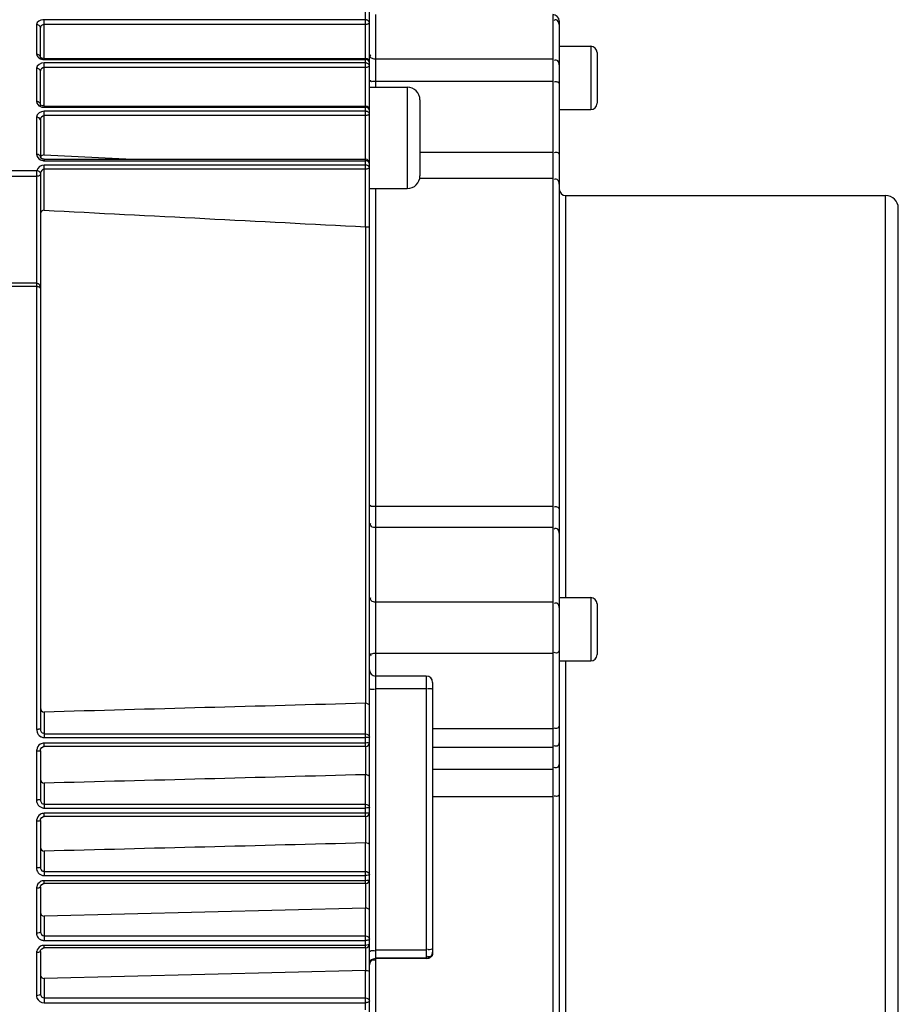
# Model space of a CAD drawing. Header units: millimetres. Extents: x 0 to 11890, y 0 to 8410.
# Tile 11 of 104: x 4743 to 4812, y 5048 to 5126. Entities that reach past the tile are written whole.
import ezdxf

# ---------------------------------------------------------------- set-up
doc = ezdxf.new("R2010")
doc.units = ezdxf.units.MM
doc.header["$LTSCALE"] = 653.95
doc.layers.add('304304000121DXF_CONTINUOUS_LINE', color=7, linetype='CONTINUOUS')

msp = doc.modelspace()

# ---------------------------------------------------------------- linework, layer by layer
at = {"layer": '304304000121DXF_CONTINUOUS_LINE', "color": 9, "linetype": 'Continuous'}
for p, q in [((4770.294, 5109.694), (4770.294, 5139.252)), ((4744.894, 5122.913), (4744.894, 5126.048)), ((4770.294, 5126.048), (4744.894, 5126.048)), ((4771.094, 5120.716), (4771.094, 5126.454)), ((4785.094, 5126.454), (4785.094, 5021.874)), ((4744.294, 5125.674), (4744.294, 5123.324)), ((4770.294, 5125.669), (4744.894, 5125.669)), ((4788.094, 5123.953), (4788.094, 5118.953)), ((4744.894, 5122.913), (4770.294, 5122.913)), ((4785.094, 5122.93), (4771.094, 5122.93)), ((4744.294, 5122.218), (4744.294, 5119.587)), ((4744.894, 5119.271), (4744.894, 5122.637)), ((4770.294, 5122.637), (4744.894, 5122.637)), ((4770.294, 5122.274), (4744.894, 5122.274)), ((4785.094, 5121.158), (4771.094, 5121.158)), ((4773.594, 5120.716), (4773.594, 5112.716)), ((4744.894, 5119.223), (4744.894, 5119.129)), ((4744.894, 5119.129), (4770.294, 5119.129)), ((4744.294, 5118.353), (4744.294, 5115.422)), ((4744.894, 5115.369), (4744.894, 5118.821)), ((4770.294, 5118.821), (4744.894, 5118.821)), ((4770.294, 5118.475), (4744.894, 5118.475)), ((4774.594, 5115.581), (4785.094, 5115.581)), ((4744.894, 5115.024), (4744.894, 5114.912)), ((4744.894, 5114.912), (4770.294, 5114.912)), ((4744.894, 5110.998), (4744.894, 5114.568)), ((4770.294, 5114.568), (4744.894, 5114.568)), ((4728.094, 5114.141), (4744.304, 5114.141)), ((4728.094, 5113.682), (4744.294, 5113.682)), ((4744.294, 5113.682), (4744.294, 5070.011)), ((4744.599, 5113.932), (4744.594, 5113.855)), ((4744.594, 5113.855), (4744.594, 5113.801)), ((4770.294, 5114.242), (4744.894, 5114.242)), ((4774.594, 5113.541), (4785.094, 5113.541)), ((4771.094, 5028.096), (4771.094, 5112.716)), ((4786.094, 5112.164), (4786.094, 5080.4)), ((4811.394, 5036.164), (4811.394, 5112.164)), ((4770.31, 5072.058), (4770.31, 5109.693)), ((4744.294, 5105.232), (4721.594, 5105.232)), ((4744.294, 5104.971), (4721.594, 5104.971)), ((4785.094, 5087.59), (4771.094, 5087.59)), ((4785.094, 5085.936), (4771.094, 5085.936)), ((4788.094, 5080.4), (4788.094, 5075.4)), ((4785.094, 5080.051), (4771.094, 5080.051)), ((4785.094, 5075.994), (4771.094, 5075.994)), ((4786.094, 5075.4), (4786.094, 5036.164)), ((4775.094, 5074.202), (4775.094, 5051.886)), ((4775.094, 5073.186), (4771.094, 5073.186)), ((4770.294, 5068.64), (4770.294, 5072.058)), ((4744.894, 5071.364), (4744.894, 5069.353)), ((4785.094, 5070.028), (4775.594, 5070.028)), ((4744.894, 5069.64), (4770.294, 5069.64)), ((4744.894, 5069.353), (4770.294, 5069.353)), ((4770.294, 5068.916), (4744.894, 5068.916)), ((4744.894, 5068.64), (4744.894, 5068.916)), ((4770.31, 5066.414), (4770.31, 5068.64)), ((4785.094, 5068.567), (4775.594, 5068.567)), ((4744.294, 5068.263), (4744.294, 5064.413)), ((4775.594, 5066.862), (4785.094, 5066.862)), ((4770.294, 5063.114), (4770.294, 5066.413)), ((4744.894, 5065.746), (4744.894, 5063.782)), ((4775.594, 5064.694), (4785.094, 5064.694)), ((4744.894, 5064.095), (4770.294, 5064.095)), ((4744.894, 5063.782), (4770.294, 5063.782)), ((4770.294, 5063.364), (4744.894, 5063.364)), ((4744.894, 5063.114), (4744.894, 5063.364)), ((4770.31, 5061.026), (4770.31, 5063.114)), ((4744.294, 5062.739), (4744.294, 5059.049)), ((4770.294, 5057.817), (4770.294, 5061.026)), ((4744.894, 5060.378), (4744.894, 5058.444)), ((4744.894, 5058.781), (4770.294, 5058.781)), ((4744.894, 5058.444), (4770.294, 5058.444)), ((4770.294, 5058.043), (4744.894, 5058.043)), ((4744.894, 5057.817), (4744.894, 5058.043)), ((4770.31, 5055.874), (4770.31, 5057.817)), ((4744.294, 5057.443), (4744.294, 5053.902)), ((4744.894, 5055.239), (4744.894, 5053.322)), ((4770.294, 5052.734), (4770.294, 5055.874)), ((4744.894, 5053.682), (4770.294, 5053.682)), ((4744.894, 5053.322), (4770.294, 5053.322)), ((4770.294, 5052.936), (4744.894, 5052.936)), ((4744.894, 5052.734), (4744.894, 5052.936)), ((4744.294, 5052.361), (4744.294, 5048.961)), ((4770.31, 5050.943), (4770.31, 5052.734)), ((4775.094, 5052.56), (4771.094, 5052.56)), ((4775.094, 5051.924), (4771.094, 5051.924)), ((4770.294, 5047.854), (4770.294, 5050.943)), ((4744.894, 5050.315), (4744.894, 5048.404)), ((4744.894, 5048.787), (4770.294, 5048.787)), ((4744.894, 5048.404), (4770.294, 5048.404))]:
    msp.add_line(p, q, dxfattribs=at)
at = {"layer": '304304000121DXF_CONTINUOUS_LINE', "color": 7, "linetype": 'Continuous'}
for p, q in [((4770.594, 5068.94), (4770.594, 5138.965)), ((4744.594, 5122.989), (4744.594, 5125.438)), ((4785.594, 5125.953), (4785.594, 5022.375)), ((4785.594, 5123.953), (4788.094, 5123.953)), ((4744.599, 5123.093), (4744.593, 5123.103)), ((4744.616, 5123.075), (4744.599, 5123.093)), ((4744.894, 5122.989), (4770.294, 5122.989)), ((4788.594, 5123.453), (4788.594, 5119.453)), ((4744.594, 5119.223), (4744.594, 5121.997)), ((4770.594, 5120.716), (4773.594, 5120.716)), ((4744.598, 5119.358), (4744.594, 5119.378)), ((4744.894, 5119.223), (4770.294, 5119.223)), ((4774.594, 5119.716), (4774.594, 5113.716)), ((4785.594, 5118.953), (4788.094, 5118.953)), ((4744.594, 5118.15), (4744.594, 5115.232)), ((4744.603, 5115.183), (4744.594, 5115.232)), ((4744.894, 5115.369), (4751.88, 5115.024)), ((4744.894, 5115.024), (4770.294, 5115.024)), ((4744.594, 5113.801), (4744.594, 5113.857)), ((4744.594, 5113.797), (4744.594, 5070.03)), ((4770.594, 5112.716), (4773.594, 5112.716)), ((4786.094, 5112.164), (4811.394, 5112.164)), ((4812.394, 5037.164), (4812.394, 5111.164)), ((4785.594, 5080.4), (4788.094, 5080.4)), ((4788.594, 5079.9), (4788.594, 5075.9)), ((4785.594, 5075.4), (4788.094, 5075.4)), ((4775.094, 5074.202), (4771.094, 5074.202)), ((4775.594, 5073.702), (4775.594, 5052.424)), ((4744.707, 5068.563), (4744.841, 5068.634)), ((4744.841, 5068.634), (4744.894, 5068.64)), ((4770.294, 5068.64), (4744.894, 5068.64)), ((4770.594, 5063.414), (4770.594, 5068.934)), ((4744.594, 5068.29), (4744.594, 5064.458)), ((4744.846, 5063.109), (4744.894, 5063.114)), ((4770.294, 5063.114), (4744.894, 5063.114)), ((4770.594, 5005.155), (4770.594, 5063.368)), ((4744.594, 5062.791), (4744.612, 5062.9)), ((4744.594, 5062.791), (4744.594, 5059.118)), ((4744.594, 5057.52), (4744.61, 5057.615)), ((4744.843, 5057.813), (4744.894, 5057.817)), ((4770.294, 5057.817), (4744.894, 5057.817)), ((4744.594, 5057.52), (4744.594, 5053.995)), ((4770.294, 5055.874), (4744.894, 5055.239)), ((4744.594, 5052.461), (4744.609, 5052.546)), ((4744.594, 5052.461), (4744.594, 5049.077)), ((4744.845, 5052.73), (4744.894, 5052.734)), ((4770.294, 5052.734), (4744.894, 5052.734)), ((4775.094, 5051.886), (4771.094, 5051.886)), ((4770.294, 5050.943), (4744.894, 5050.315))]:
    msp.add_line(p, q, dxfattribs=at)
for points in [[(4744.894, 5122.989), (4744.873, 5122.99), (4744.717, 5123.019), (4744.616, 5123.075)], [(4744.894, 5119.223), (4744.752, 5119.245), (4744.644, 5119.301), (4744.598, 5119.358)], [(4744.894, 5115.024), (4744.765, 5115.046), (4744.658, 5115.107), (4744.603, 5115.183)], [(4744.594, 5068.29), (4744.616, 5068.421), (4744.707, 5068.563)], [(4744.612, 5062.9), (4744.706, 5063.042), (4744.846, 5063.109)], [(4744.61, 5057.615), (4744.703, 5057.748), (4744.843, 5057.813)], [(4744.609, 5052.546), (4744.702, 5052.67), (4744.845, 5052.73)]]:
    msp.add_lwpolyline(points, dxfattribs=at)
at = {"layer": '304304000121DXF_CONTINUOUS_LINE', "color": 9, "linetype": 'Continuous'}
for centre, radius, start, end in [((4744.894, 5125.11), 0.937, 90.02984, 95.8867), ((4744.897, 5119.886), 0.756, 246.29196, 255.831), ((4744.905, 5115.62), 0.71, 244.0646, 260.31751), ((4776.639, 5113.732), 32.345, 179.87808, 180.08907), ((4744.291, 5073.515), 3.503, 270.05042, 272.41127), ((4745.023, 5070.012), 0.729, 180.01035, 198.13926), ((4744.973, 5068.263), 0.679, 175.44619, 179.98288), ((4744.997, 5068.261), 0.704, 169.69527, 175.44467), ((4744.962, 5064.414), 0.668, 180.0689, 197.63601), ((4744.919, 5064.41), 0.631, 238.87535, 250.82205), ((4744.913, 5062.738), 0.619, 172.49324, 179.95217), ((4744.912, 5059.08), 0.638, 239.96994, 251.56829), ((4744.906, 5053.967), 0.647, 241.02288, 252.68577)]:
    msp.add_arc(centre, radius, start, end, dxfattribs=at)
at = {"layer": '304304000121DXF_CONTINUOUS_LINE', "color": 7, "linetype": 'Continuous'}
for centre, radius, start, end in [((4785.094, 5125.954), 0.5, 0, 90), ((4788.094, 5123.453), 0.5, 0, 90), ((4770.294, 5122.689), 0.3, 0.00418, 90), ((4773.594, 5119.716), 1, 0, 90), ((4770.294, 5118.923), 0.3, 0.00156, 90), ((4788.094, 5119.453), 0.5, 270, 360), ((4770.294, 5114.724), 0.3, 0.00195, 90), ((4773.594, 5113.716), 1, 270, 360), ((4786.094, 5112.664), 0.5, 180, 270), ((4811.394, 5111.164), 1, 0, 90), ((4788.094, 5079.9), 0.5, 0, 90), ((4788.094, 5075.9), 0.5, 270, 360), ((4771.094, 5074.702), 0.5, 180, 270), ((4775.094, 5073.702), 0.5, 0, 90), ((4770.294, 5068.94), 0.3, 270, 358.80684), ((4770.294, 5063.414), 0.3, 270, 359.18046), ((4770.294, 5058.117), 0.3, 270, 359.5046), ((4770.294, 5053.034), 0.3, 270, 359.83071), ((4775.094, 5052.386), 0.5, 270, 360), ((4771.094, 5051.386), 0.5, 90, 180)]:
    msp.add_arc(centre, radius, start, end, dxfattribs=at)
at = {"layer": '304304000121DXF_CONTINUOUS_LINE', "color": 9, "linetype": 'Continuous'}
for points in [[(4744.798, 5126.043), (4744.591, 5126.022), (4744.294, 5125.883), (4744.294, 5125.674)], [(4785.594, 5125.661), (4785.594, 5125.813), (4785.496, 5126.043), (4785.344, 5126.043)], [(4744.594, 5125.438), (4744.594, 5125.565), (4744.421, 5125.674), (4744.294, 5125.674)], [(4744.294, 5123.324), (4744.294, 5123.169), (4744.449, 5123.027), (4744.593, 5122.971)], [(4744.894, 5122.637), (4744.65, 5122.637), (4744.294, 5122.462), (4744.294, 5122.218)], [(4744.894, 5122.274), (4744.763, 5122.274), (4744.554, 5122.12), (4744.611, 5122.003)], [(4744.294, 5119.587), (4744.294, 5119.423), (4744.442, 5119.26), (4744.593, 5119.194)], [(4744.894, 5118.821), (4744.64, 5118.821), (4744.294, 5118.607), (4744.294, 5118.353)], [(4744.894, 5118.475), (4744.752, 5118.475), (4744.553, 5118.286), (4744.612, 5118.157)], [(4744.294, 5115.422), (4744.294, 5115.244), (4744.435, 5115.06), (4744.594, 5114.982)], [(4744.894, 5114.568), (4744.651, 5114.568), (4744.353, 5114.379), (4744.304, 5114.141)], [(4744.894, 5114.242), (4744.751, 5114.242), (4744.619, 5114.073), (4744.599, 5113.932)], [(4744.594, 5070.03), (4744.594, 5069.898), (4744.693, 5069.648), (4744.814, 5069.701)], [(4744.33, 5069.785), (4744.375, 5069.648), (4744.473, 5069.52), (4744.595, 5069.443)], [(4770.294, 5069.64), (4770.427, 5069.64), (4770.594, 5069.508), (4770.594, 5069.375)], [(4744.587, 5068.822), (4744.441, 5068.729), (4744.336, 5068.557), (4744.305, 5068.386)], [(4744.325, 5064.211), (4744.369, 5064.073), (4744.469, 5063.945), (4744.593, 5063.87)], [(4744.594, 5064.458), (4744.594, 5064.323), (4744.668, 5064.112), (4744.802, 5064.112)], [(4770.294, 5064.095), (4770.427, 5064.095), (4770.594, 5063.964), (4770.594, 5063.83)], [(4744.588, 5063.276), (4744.434, 5063.182), (4744.323, 5062.998), (4744.299, 5062.819)], [(4744.594, 5059.118), (4744.594, 5058.991), (4744.674, 5058.798), (4744.802, 5058.798)], [(4744.327, 5058.853), (4744.371, 5058.72), (4744.472, 5058.598), (4744.593, 5058.528)], [(4770.294, 5058.781), (4770.427, 5058.781), (4770.594, 5058.65), (4770.594, 5058.517)], [(4744.589, 5057.959), (4744.445, 5057.875), (4744.335, 5057.713), (4744.304, 5057.549)], [(4744.328, 5053.71), (4744.374, 5053.583), (4744.474, 5053.467), (4744.593, 5053.402)], [(4744.594, 5053.995), (4744.594, 5053.851), (4744.749, 5053.682), (4744.894, 5053.682)], [(4770.294, 5053.682), (4770.427, 5053.682), (4770.594, 5053.551), (4770.594, 5053.417)], [(4744.59, 5052.857), (4744.452, 5052.779), (4744.341, 5052.63), (4744.307, 5052.475)], [(4744.594, 5049.077), (4744.594, 5048.938), (4744.755, 5048.787), (4744.894, 5048.787)], [(4744.329, 5048.775), (4744.409, 5048.565), (4744.668, 5048.404), (4744.894, 5048.404)], [(4770.294, 5048.787), (4770.427, 5048.787), (4770.594, 5048.656), (4770.594, 5048.522)]]:
    msp.add_open_spline(points, degree=3, dxfattribs=at)
for points, knots in [([(4770.439, 5126.009), (4770.417, 5126.021), (4770.369, 5126.04), (4770.319, 5126.048), (4770.294, 5126.048)], [0, 0, 0, 0, 0.508117, 1, 1, 1, 1]), ([(4770.594, 5125.809), (4770.594, 5125.849), (4770.551, 5125.933), (4770.481, 5125.986), (4770.439, 5126.009)], [0, 0, 0, 0, 0.456097, 1, 1, 1, 1]), ([(4785.344, 5126.043), (4785.32, 5126.043), (4785.267, 5126.032), (4785.219, 5126.006), (4785.195, 5125.989)], [0, 0, 0, 0, 0.444376, 1, 1, 1, 1]), ([(4744.894, 5125.669), (4744.817, 5125.669), (4744.686, 5125.643), (4744.584, 5125.491), (4744.611, 5125.443)], [0, 0, 0, 0, 0.581216, 1, 1, 1, 1]), ([(4770.438, 5125.692), (4770.415, 5125.684), (4770.367, 5125.673), (4770.318, 5125.669), (4770.294, 5125.669)], [0, 0, 0, 0, 0.498004, 1, 1, 1, 1]), ([(4770.545, 5125.742), (4770.53, 5125.731), (4770.495, 5125.712), (4770.458, 5125.698), (4770.438, 5125.692)], [0, 0, 0, 0, 0.468765, 1, 1, 1, 1]), ([(4770.594, 5125.809), (4770.594, 5125.797), (4770.581, 5125.769), (4770.558, 5125.751), (4770.545, 5125.742)], [0, 0, 0, 0, 0.429776, 1, 1, 1, 1]), ([(4744.438, 5123.287), (4744.416, 5123.298), (4744.369, 5123.316), (4744.318, 5123.324), (4744.294, 5123.324)], [0, 0, 0, 0, 0.506593, 1, 1, 1, 1]), ([(4744.594, 5123.098), (4744.594, 5123.136), (4744.549, 5123.217), (4744.48, 5123.266), (4744.438, 5123.287)], [0, 0, 0, 0, 0.449817, 1, 1, 1, 1]), ([(4744.593, 5122.971), (4744.612, 5122.963), (4744.651, 5122.949), (4744.691, 5122.939), (4744.711, 5122.934)], [0, 0, 0, 0, 0.494961, 1, 1, 1, 1]), ([(4744.711, 5122.934), (4744.741, 5122.927), (4744.802, 5122.917), (4744.863, 5122.913), (4744.894, 5122.913)], [0, 0, 0, 0, 0.50002, 1, 1, 1, 1]), ([(4770.594, 5122.689), (4770.594, 5122.749), (4770.494, 5122.866), (4770.366, 5122.913), (4770.294, 5122.913)], [0, 0, 0, 0, 0.454974, 1, 1, 1, 1]), ([(4770.661, 5123.151), (4770.661, 5123.172), (4770.674, 5123.221), (4770.704, 5123.261), (4770.723, 5123.282)], [0, 0, 0, 0, 0.43067, 1, 1, 1, 1]), ([(4770.838, 5122.976), (4770.793, 5122.993), (4770.712, 5123.029), (4770.661, 5123.112), (4770.661, 5123.151)], [0, 0, 0, 0, 0.554665, 1, 1, 1, 1]), ([(4771.094, 5122.93), (4771.052, 5122.93), (4770.965, 5122.939), (4770.88, 5122.961), (4770.838, 5122.976)], [0, 0, 0, 0, 0.482779, 1, 1, 1, 1]), ([(4785.594, 5122.489), (4785.594, 5122.595), (4785.562, 5122.84), (4785.277, 5122.873), (4785.195, 5122.816)], [0, 0, 0, 0, 0.515007, 1, 1, 1, 1]), ([(4744.594, 5121.997), (4744.594, 5122.057), (4744.493, 5122.172), (4744.366, 5122.218), (4744.294, 5122.218)], [0, 0, 0, 0, 0.452853, 1, 1, 1, 1]), ([(4770.439, 5122.6), (4770.416, 5122.612), (4770.369, 5122.63), (4770.319, 5122.637), (4770.294, 5122.637)], [0, 0, 0, 0, 0.506206, 1, 1, 1, 1]), ([(4770.438, 5122.296), (4770.415, 5122.289), (4770.367, 5122.278), (4770.318, 5122.274), (4770.294, 5122.274)], [0, 0, 0, 0, 0.498004, 1, 1, 1, 1]), ([(4770.594, 5122.414), (4770.594, 5122.388), (4770.537, 5122.332), (4770.477, 5122.309), (4770.438, 5122.296)], [0, 0, 0, 0, 0.392924, 1, 1, 1, 1]), ([(4770.594, 5122.414), (4770.594, 5122.452), (4770.549, 5122.532), (4770.48, 5122.58), (4770.439, 5122.6)], [0, 0, 0, 0, 0.448216, 1, 1, 1, 1]), ([(4771.094, 5121.158), (4771.035, 5121.158), (4770.925, 5121.184), (4770.661, 5121.119), (4770.699, 5121.266), (4770.723, 5121.275)], [0, 0, 0, 0, 0.366226, 0.83993, 1, 1, 1, 1]), ([(4785.594, 5121.012), (4785.594, 5121.098), (4785.379, 5121.155), (4785.252, 5121.134), (4785.195, 5121.121)], [0, 0, 0, 0, 0.594693, 1, 1, 1, 1]), ([(4744.438, 5119.554), (4744.415, 5119.564), (4744.368, 5119.581), (4744.318, 5119.587), (4744.294, 5119.587)], [0, 0, 0, 0, 0.504608, 1, 1, 1, 1]), ([(4744.594, 5119.379), (4744.594, 5119.414), (4744.547, 5119.491), (4744.479, 5119.535), (4744.438, 5119.554)], [0, 0, 0, 0, 0.440445, 1, 1, 1, 1]), ([(4744.712, 5119.153), (4744.742, 5119.145), (4744.802, 5119.134), (4744.863, 5119.129), (4744.894, 5119.129)], [0, 0, 0, 0, 0.500498, 1, 1, 1, 1]), ([(4770.594, 5118.923), (4770.594, 5118.98), (4770.488, 5119.088), (4770.365, 5119.129), (4770.294, 5119.129)], [0, 0, 0, 0, 0.443229, 1, 1, 1, 1]), ([(4744.594, 5118.15), (4744.594, 5118.206), (4744.487, 5118.313), (4744.365, 5118.353), (4744.294, 5118.353)], [0, 0, 0, 0, 0.440758, 1, 1, 1, 1]), ([(4770.439, 5118.787), (4770.416, 5118.798), (4770.369, 5118.814), (4770.319, 5118.821), (4770.294, 5118.821)], [0, 0, 0, 0, 0.504187, 1, 1, 1, 1]), ([(4770.438, 5118.498), (4770.415, 5118.491), (4770.367, 5118.479), (4770.318, 5118.475), (4770.294, 5118.475)], [0, 0, 0, 0, 0.498004, 1, 1, 1, 1]), ([(4770.594, 5118.616), (4770.594, 5118.589), (4770.537, 5118.534), (4770.477, 5118.51), (4770.438, 5118.498)], [0, 0, 0, 0, 0.392924, 1, 1, 1, 1]), ([(4770.594, 5118.616), (4770.594, 5118.651), (4770.547, 5118.726), (4770.48, 5118.769), (4770.439, 5118.787)], [0, 0, 0, 0, 0.438454, 1, 1, 1, 1]), ([(4744.438, 5115.391), (4744.415, 5115.4), (4744.368, 5115.416), (4744.318, 5115.422), (4744.294, 5115.422)], [0, 0, 0, 0, 0.502535, 1, 1, 1, 1]), ([(4744.594, 5115.232), (4744.594, 5115.265), (4744.545, 5115.336), (4744.479, 5115.374), (4744.438, 5115.391)], [0, 0, 0, 0, 0.428796, 1, 1, 1, 1]), ([(4785.594, 5115.435), (4785.594, 5115.52), (4785.379, 5115.578), (4785.252, 5115.556), (4785.195, 5115.543)], [0, 0, 0, 0, 0.594693, 1, 1, 1, 1]), ([(4744.785, 5114.921), (4744.803, 5114.918), (4744.839, 5114.913), (4744.876, 5114.912), (4744.894, 5114.912)], [0, 0, 0, 0, 0.50108, 1, 1, 1, 1]), ([(4770.594, 5114.724), (4770.594, 5114.778), (4770.482, 5114.877), (4770.364, 5114.912), (4770.294, 5114.912)], [0, 0, 0, 0, 0.429572, 1, 1, 1, 1]), ([(4770.439, 5114.538), (4770.416, 5114.547), (4770.368, 5114.562), (4770.319, 5114.568), (4770.294, 5114.568)], [0, 0, 0, 0, 0.502097, 1, 1, 1, 1]), ([(4770.594, 5114.382), (4770.594, 5114.337), (4770.466, 5114.264), (4770.363, 5114.242), (4770.294, 5114.242)], [0, 0, 0, 0, 0.395213, 1, 1, 1, 1]), ([(4770.594, 5114.382), (4770.594, 5114.415), (4770.545, 5114.484), (4770.479, 5114.521), (4770.439, 5114.538)], [0, 0, 0, 0, 0.426294, 1, 1, 1, 1]), ([(4744.304, 5114.141), (4744.299, 5114.088), (4744.295, 5113.975), (4744.294, 5113.862), (4744.294, 5113.801)], [0, 0, 0, 0, 0.468121, 1, 1, 1, 1]), ([(4744.438, 5113.697), (4744.415, 5113.692), (4744.367, 5113.685), (4744.318, 5113.682), (4744.294, 5113.682)], [0, 0, 0, 0, 0.494659, 1, 1, 1, 1]), ([(4744.441, 5114.096), (4744.419, 5114.108), (4744.374, 5114.127), (4744.327, 5114.138), (4744.304, 5114.141)], [0, 0, 0, 0, 0.507267, 1, 1, 1, 1]), ([(4744.594, 5113.774), (4744.594, 5113.753), (4744.526, 5113.718), (4744.476, 5113.705), (4744.438, 5113.697)], [0, 0, 0, 0, 0.348768, 1, 1, 1, 1]), ([(4744.599, 5113.932), (4744.595, 5113.965), (4744.544, 5114.033), (4744.48, 5114.076), (4744.441, 5114.096)], [0, 0, 0, 0, 0.429661, 1, 1, 1, 1]), ([(4785.594, 5113.055), (4785.594, 5113.171), (4785.578, 5113.431), (4785.275, 5113.477), (4785.195, 5113.416)], [0, 0, 0, 0, 0.536694, 1, 1, 1, 1]), ([(4744.545, 5105.078), (4744.516, 5105.121), (4744.443, 5105.194), (4744.342, 5105.232), (4744.294, 5105.232)], [0, 0, 0, 0, 0.518719, 1, 1, 1, 1]), ([(4744.438, 5104.948), (4744.415, 5104.955), (4744.367, 5104.967), (4744.318, 5104.971), (4744.294, 5104.971)], [0, 0, 0, 0, 0.49806, 1, 1, 1, 1]), ([(4744.594, 5104.934), (4744.594, 5104.959), (4744.584, 5105.01), (4744.56, 5105.056), (4744.545, 5105.078)], [0, 0, 0, 0, 0.48341, 1, 1, 1, 1]), ([(4744.594, 5104.83), (4744.594, 5104.856), (4744.537, 5104.912), (4744.477, 5104.936), (4744.438, 5104.948)], [0, 0, 0, 0, 0.393499, 1, 1, 1, 1]), ([(4771.094, 5087.59), (4771.035, 5087.59), (4770.922, 5087.615), (4770.663, 5087.558), (4770.696, 5087.711), (4770.723, 5087.722)], [0, 0, 0, 0, 0.359004, 0.825114, 1, 1, 1, 1]), ([(4785.594, 5087.424), (4785.594, 5087.513), (4785.385, 5087.589), (4785.252, 5087.562), (4785.195, 5087.547)], [0, 0, 0, 0, 0.602313, 1, 1, 1, 1]), ([(4771.094, 5085.936), (4770.976, 5085.936), (4770.725, 5085.925), (4770.664, 5086.222), (4770.723, 5086.288)], [0, 0, 0, 0, 0.571316, 1, 1, 1, 1]), ([(4785.594, 5085.494), (4785.594, 5085.6), (4785.562, 5085.846), (4785.277, 5085.879), (4785.195, 5085.822)], [0, 0, 0, 0, 0.515007, 1, 1, 1, 1]), ([(4771.094, 5080.051), (4770.976, 5080.051), (4770.725, 5080.04), (4770.664, 5080.337), (4770.723, 5080.403)], [0, 0, 0, 0, 0.571316, 1, 1, 1, 1]), ([(4785.594, 5079.61), (4785.594, 5079.716), (4785.562, 5079.961), (4785.277, 5079.995), (4785.195, 5079.938)], [0, 0, 0, 0, 0.515007, 1, 1, 1, 1]), ([(4785.594, 5076.229), (4785.594, 5076.128), (4785.406, 5075.99), (4785.25, 5076.034), (4785.195, 5076.055)], [0, 0, 0, 0, 0.630908, 1, 1, 1, 1]), ([(4771.094, 5075.994), (4770.979, 5075.994), (4770.855, 5075.99), (4770.624, 5075.901), (4770.694, 5075.824), (4770.723, 5075.807)], [0, 0, 0, 0, 0.625608, 0.816722, 1, 1, 1, 1]), ([(4770.594, 5073.178), (4770.594, 5073.211), (4770.81, 5073.141), (4770.893, 5073.185), (4770.993, 5073.184)], [0, 0, 0, 0, 0.2503, 1, 1, 1, 1]), ([(4775.594, 5073.194), (4775.594, 5073.161), (4775.378, 5073.23), (4775.295, 5073.187), (4775.195, 5073.188)], [0, 0, 0, 0, 0.2503, 1, 1, 1, 1]), ([(4744.594, 5070.03), (4744.594, 5070.015), (4744.51, 5070.031), (4744.475, 5070.016), (4744.438, 5070.014)], [0, 0, 0, 0, 0.293535, 1, 1, 1, 1]), ([(4785.594, 5070.262), (4785.594, 5070.162), (4785.406, 5070.024), (4785.25, 5070.068), (4785.195, 5070.088)], [0, 0, 0, 0, 0.630908, 1, 1, 1, 1]), ([(4744.595, 5069.443), (4744.624, 5069.425), (4744.685, 5069.393), (4744.751, 5069.372), (4744.785, 5069.365)], [0, 0, 0, 0, 0.503089, 1, 1, 1, 1]), ([(4744.785, 5069.365), (4744.803, 5069.361), (4744.839, 5069.355), (4744.876, 5069.353), (4744.894, 5069.353)], [0, 0, 0, 0, 0.502213, 1, 1, 1, 1]), ([(4744.814, 5069.701), (4744.819, 5069.703), (4744.83, 5069.709), (4744.84, 5069.714), (4744.845, 5069.717)], [0, 0, 0, 0, 0.481311, 1, 1, 1, 1]), ([(4770.594, 5069.375), (4770.594, 5069.342), (4770.429, 5069.38), (4770.362, 5069.353), (4770.294, 5069.353)], [0, 0, 0, 0, 0.325665, 1, 1, 1, 1]), ([(4744.894, 5068.916), (4744.84, 5068.916), (4744.732, 5068.898), (4744.633, 5068.852), (4744.587, 5068.822)], [0, 0, 0, 0, 0.49525, 1, 1, 1, 1]), ([(4770.594, 5068.94), (4770.594, 5068.907), (4770.429, 5068.942), (4770.362, 5068.916), (4770.294, 5068.916)], [0, 0, 0, 0, 0.326123, 1, 1, 1, 1]), ([(4785.594, 5069.045), (4785.594, 5068.931), (4785.575, 5068.674), (4785.275, 5068.63), (4785.195, 5068.69)], [0, 0, 0, 0, 0.532949, 1, 1, 1, 1]), ([(4744.594, 5068.29), (4744.594, 5068.257), (4744.43, 5068.289), (4744.362, 5068.263), (4744.294, 5068.263)], [0, 0, 0, 0, 0.326878, 1, 1, 1, 1]), ([(4785.594, 5067.34), (4785.594, 5067.226), (4785.575, 5066.968), (4785.275, 5066.925), (4785.195, 5066.985)], [0, 0, 0, 0, 0.532949, 1, 1, 1, 1]), ([(4785.594, 5064.811), (4785.594, 5064.795), (4785.487, 5064.676), (4785.319, 5064.702), (4785.195, 5064.725)], [0, 0, 0, 0, 0.113341, 1, 1, 1, 1]), ([(4744.438, 5064.42), (4744.415, 5064.418), (4744.366, 5064.414), (4744.318, 5064.413), (4744.294, 5064.413)], [0, 0, 0, 0, 0.49272, 1, 1, 1, 1]), ([(4744.594, 5064.458), (4744.594, 5064.441), (4744.514, 5064.435), (4744.475, 5064.424), (4744.438, 5064.42)], [0, 0, 0, 0, 0.30772, 1, 1, 1, 1]), ([(4744.712, 5063.814), (4744.741, 5063.804), (4744.801, 5063.788), (4744.863, 5063.782), (4744.894, 5063.782)], [0, 0, 0, 0, 0.503774, 1, 1, 1, 1]), ([(4744.802, 5064.112), (4744.814, 5064.112), (4744.84, 5064.116), (4744.863, 5064.125), (4744.875, 5064.131)], [0, 0, 0, 0, 0.467565, 1, 1, 1, 1]), ([(4770.594, 5063.83), (4770.594, 5063.796), (4770.434, 5063.804), (4770.362, 5063.782), (4770.294, 5063.782)], [0, 0, 0, 0, 0.334182, 1, 1, 1, 1]), ([(4744.894, 5063.364), (4744.841, 5063.364), (4744.733, 5063.348), (4744.634, 5063.304), (4744.588, 5063.276)], [0, 0, 0, 0, 0.496131, 1, 1, 1, 1]), ([(4770.594, 5063.414), (4770.594, 5063.379), (4770.435, 5063.385), (4770.362, 5063.364), (4770.294, 5063.364)], [0, 0, 0, 0, 0.335039, 1, 1, 1, 1]), ([(4744.594, 5062.791), (4744.594, 5062.757), (4744.435, 5062.759), (4744.362, 5062.739), (4744.294, 5062.739)], [0, 0, 0, 0, 0.336371, 1, 1, 1, 1]), ([(4744.594, 5059.118), (4744.594, 5059.1), (4744.52, 5059.077), (4744.476, 5059.066), (4744.438, 5059.06)], [0, 0, 0, 0, 0.328005, 1, 1, 1, 1]), ([(4744.438, 5059.06), (4744.415, 5059.057), (4744.367, 5059.051), (4744.318, 5059.049), (4744.294, 5059.049)], [0, 0, 0, 0, 0.493574, 1, 1, 1, 1]), ([(4744.294, 5059.049), (4744.294, 5059.016), (4744.299, 5058.949), (4744.316, 5058.884), (4744.327, 5058.853)], [0, 0, 0, 0, 0.496745, 1, 1, 1, 1]), ([(4744.71, 5058.475), (4744.74, 5058.465), (4744.801, 5058.45), (4744.863, 5058.444), (4744.894, 5058.444)], [0, 0, 0, 0, 0.503492, 1, 1, 1, 1]), ([(4744.802, 5058.798), (4744.814, 5058.798), (4744.839, 5058.801), (4744.863, 5058.811), (4744.874, 5058.818)], [0, 0, 0, 0, 0.468837, 1, 1, 1, 1]), ([(4770.594, 5058.517), (4770.594, 5058.48), (4770.441, 5058.462), (4770.362, 5058.444), (4770.294, 5058.444)], [0, 0, 0, 0, 0.346973, 1, 1, 1, 1]), ([(4744.304, 5057.549), (4744.301, 5057.531), (4744.296, 5057.496), (4744.294, 5057.461), (4744.294, 5057.443)], [0, 0, 0, 0, 0.502726, 1, 1, 1, 1]), ([(4744.894, 5058.043), (4744.841, 5058.043), (4744.734, 5058.028), (4744.635, 5057.986), (4744.589, 5057.959)], [0, 0, 0, 0, 0.497053, 1, 1, 1, 1]), ([(4770.594, 5058.117), (4770.594, 5058.081), (4770.442, 5058.06), (4770.362, 5058.043), (4770.294, 5058.043)], [0, 0, 0, 0, 0.348078, 1, 1, 1, 1]), ([(4744.438, 5057.456), (4744.415, 5057.452), (4744.367, 5057.445), (4744.318, 5057.443), (4744.294, 5057.443)], [0, 0, 0, 0, 0.493899, 1, 1, 1, 1]), ([(4744.594, 5057.52), (4744.594, 5057.501), (4744.522, 5057.474), (4744.476, 5057.462), (4744.438, 5057.456)], [0, 0, 0, 0, 0.33474, 1, 1, 1, 1]), ([(4744.594, 5053.995), (4744.594, 5053.957), (4744.449, 5053.919), (4744.362, 5053.902), (4744.294, 5053.902)], [0, 0, 0, 0, 0.360362, 1, 1, 1, 1]), ([(4744.294, 5053.902), (4744.294, 5053.87), (4744.3, 5053.805), (4744.317, 5053.741), (4744.328, 5053.71)], [0, 0, 0, 0, 0.496221, 1, 1, 1, 1]), ([(4744.894, 5052.936), (4744.841, 5052.936), (4744.735, 5052.922), (4744.636, 5052.882), (4744.59, 5052.857)], [0, 0, 0, 0, 0.498012, 1, 1, 1, 1]), ([(4744.714, 5053.35), (4744.743, 5053.341), (4744.803, 5053.327), (4744.864, 5053.322), (4744.894, 5053.322)], [0, 0, 0, 0, 0.503082, 1, 1, 1, 1]), ([(4770.439, 5053.338), (4770.416, 5053.332), (4770.367, 5053.325), (4770.319, 5053.322), (4770.294, 5053.322)], [0, 0, 0, 0, 0.494715, 1, 1, 1, 1]), ([(4770.594, 5053.034), (4770.594, 5052.995), (4770.45, 5052.953), (4770.362, 5052.936), (4770.294, 5052.936)], [0, 0, 0, 0, 0.363417, 1, 1, 1, 1]), ([(4770.594, 5053.417), (4770.594, 5053.397), (4770.527, 5053.36), (4770.477, 5053.346), (4770.439, 5053.338)], [0, 0, 0, 0, 0.352559, 1, 1, 1, 1]), ([(4744.307, 5052.475), (4744.303, 5052.456), (4744.296, 5052.418), (4744.294, 5052.38), (4744.294, 5052.361)], [0, 0, 0, 0, 0.503213, 1, 1, 1, 1]), ([(4744.438, 5052.377), (4744.415, 5052.372), (4744.367, 5052.364), (4744.318, 5052.361), (4744.294, 5052.361)], [0, 0, 0, 0, 0.495134, 1, 1, 1, 1]), ([(4744.594, 5052.461), (4744.594, 5052.439), (4744.528, 5052.4), (4744.476, 5052.385), (4744.438, 5052.377)], [0, 0, 0, 0, 0.356643, 1, 1, 1, 1]), ([(4770.594, 5052.379), (4770.594, 5052.418), (4770.67, 5052.514), (4770.779, 5052.536), (4770.844, 5052.536)], [0, 0, 0, 0, 0.378405, 1, 1, 1, 1]), ([(4770.844, 5052.536), (4770.867, 5052.536), (4770.918, 5052.532), (4770.967, 5052.521), (4770.993, 5052.514)], [0, 0, 0, 0, 0.465876, 1, 1, 1, 1]), ([(4775.344, 5052.585), (4775.32, 5052.585), (4775.27, 5052.589), (4775.221, 5052.6), (4775.195, 5052.607)], [0, 0, 0, 0, 0.465876, 1, 1, 1, 1]), ([(4775.594, 5052.424), (4775.594, 5052.305), (4775.583, 5052.041), (4775.274, 5051.991), (4775.195, 5052.053)], [0, 0, 0, 0, 0.542919, 1, 1, 1, 1]), ([(4775.594, 5052.386), (4775.594, 5052.267), (4775.583, 5052.003), (4775.274, 5051.953), (4775.195, 5052.015)], [0, 0, 0, 0, 0.542919, 1, 1, 1, 1]), ([(4775.594, 5052.742), (4775.594, 5052.702), (4775.517, 5052.607), (4775.409, 5052.585), (4775.344, 5052.585)], [0, 0, 0, 0, 0.378405, 1, 1, 1, 1]), ([(4770.594, 5051.425), (4770.594, 5051.544), (4770.605, 5051.808), (4770.914, 5051.858), (4770.993, 5051.796)], [0, 0, 0, 0, 0.542919, 1, 1, 1, 1]), ([(4770.594, 5051.387), (4770.594, 5051.506), (4770.605, 5051.77), (4770.914, 5051.819), (4770.993, 5051.758)], [0, 0, 0, 0, 0.542919, 1, 1, 1, 1]), ([(4744.594, 5049.077), (4744.594, 5049.035), (4744.457, 5048.979), (4744.363, 5048.961), (4744.294, 5048.961)], [0, 0, 0, 0, 0.376509, 1, 1, 1, 1]), ([(4744.294, 5048.961), (4744.294, 5048.93), (4744.3, 5048.866), (4744.317, 5048.805), (4744.329, 5048.775)], [0, 0, 0, 0, 0.495629, 1, 1, 1, 1]), ([(4770.439, 5048.423), (4770.416, 5048.417), (4770.368, 5048.408), (4770.319, 5048.404), (4770.294, 5048.404)], [0, 0, 0, 0, 0.496133, 1, 1, 1, 1]), ([(4770.594, 5048.522), (4770.594, 5048.499), (4770.533, 5048.452), (4770.478, 5048.434), (4770.439, 5048.423)], [0, 0, 0, 0, 0.373538, 1, 1, 1, 1])]:
    msp.add_open_spline(points, degree=3, knots=knots, dxfattribs=at)
at = {"layer": '304304000121DXF_CONTINUOUS_LINE', "color": 7, "linetype": 'Continuous'}
for points, knots in [([(4744.894, 5119.271), (4744.869, 5119.272), (4744.82, 5119.268), (4744.772, 5119.253), (4744.75, 5119.243)], [0, 0, 0, 0, 0.49826, 1, 1, 1, 1]), ([(4744.618, 5115.223), (4744.614, 5115.216), (4744.607, 5115.203), (4744.601, 5115.188), (4744.599, 5115.181)], [0, 0, 0, 0, 0.511327, 1, 1, 1, 1]), ([(4744.894, 5115.369), (4744.839, 5115.372), (4744.73, 5115.341), (4744.645, 5115.268), (4744.618, 5115.223)], [0, 0, 0, 0, 0.514767, 1, 1, 1, 1]), ([(4770.294, 5109.696), (4770.363, 5109.692), (4770.43, 5109.663), (4770.594, 5109.7), (4770.594, 5109.668)], [0, 0, 0, 0, 0.691095, 1, 1, 1, 1]), ([(4770.594, 5071.881), (4770.594, 5071.931), (4770.483, 5072.028), (4770.366, 5072.059), (4770.294, 5072.057)], [0, 0, 0, 0, 0.409915, 1, 1, 1, 1]), ([(4770.594, 5066.246), (4770.594, 5066.294), (4770.48, 5066.387), (4770.366, 5066.414), (4770.294, 5066.412)], [0, 0, 0, 0, 0.399765, 1, 1, 1, 1]), ([(4770.594, 5060.869), (4770.594, 5060.915), (4770.478, 5061.003), (4770.366, 5061.026), (4770.294, 5061.025)], [0, 0, 0, 0, 0.388975, 1, 1, 1, 1]), ([(4770.594, 5055.727), (4770.594, 5055.77), (4770.475, 5055.853), (4770.366, 5055.874), (4770.294, 5055.872)], [0, 0, 0, 0, 0.377346, 1, 1, 1, 1]), ([(4770.594, 5050.806), (4770.594, 5050.842), (4770.526, 5050.949), (4770.399, 5050.933), (4770.33, 5050.917)], [0, 0, 0, 0, 0.337916, 1, 1, 1, 1])]:
    msp.add_open_spline(points, degree=3, knots=knots, dxfattribs=at)
for points in [[(4744.894, 5110.998), (4744.763, 5111.005), (4744.594, 5110.877), (4744.594, 5110.746)], [(4744.894, 5110.998), (4753.361, 5110.565), (4761.827, 5110.13), (4770.294, 5109.694)], [(4744.594, 5071.688), (4744.594, 5071.541), (4744.747, 5071.36), (4744.894, 5071.364)], [(4770.294, 5072.058), (4761.827, 5071.826), (4753.361, 5071.595), (4744.894, 5071.364)], [(4770.294, 5066.413), (4761.827, 5066.191), (4753.361, 5065.968), (4744.894, 5065.746)], [(4744.594, 5066.056), (4744.594, 5065.912), (4744.75, 5065.743), (4744.894, 5065.746)], [(4744.594, 5060.674), (4744.594, 5060.533), (4744.753, 5060.374), (4744.894, 5060.378)], [(4770.294, 5061.026), (4761.827, 5060.81), (4753.361, 5060.594), (4744.894, 5060.378)], [(4744.594, 5055.522), (4744.594, 5055.384), (4744.756, 5055.235), (4744.894, 5055.239)], [(4744.594, 5050.586), (4744.594, 5050.451), (4744.759, 5050.312), (4744.894, 5050.315)]]:
    msp.add_open_spline(points, degree=3, dxfattribs=at)

doc.saveas('drawing.dxf')
